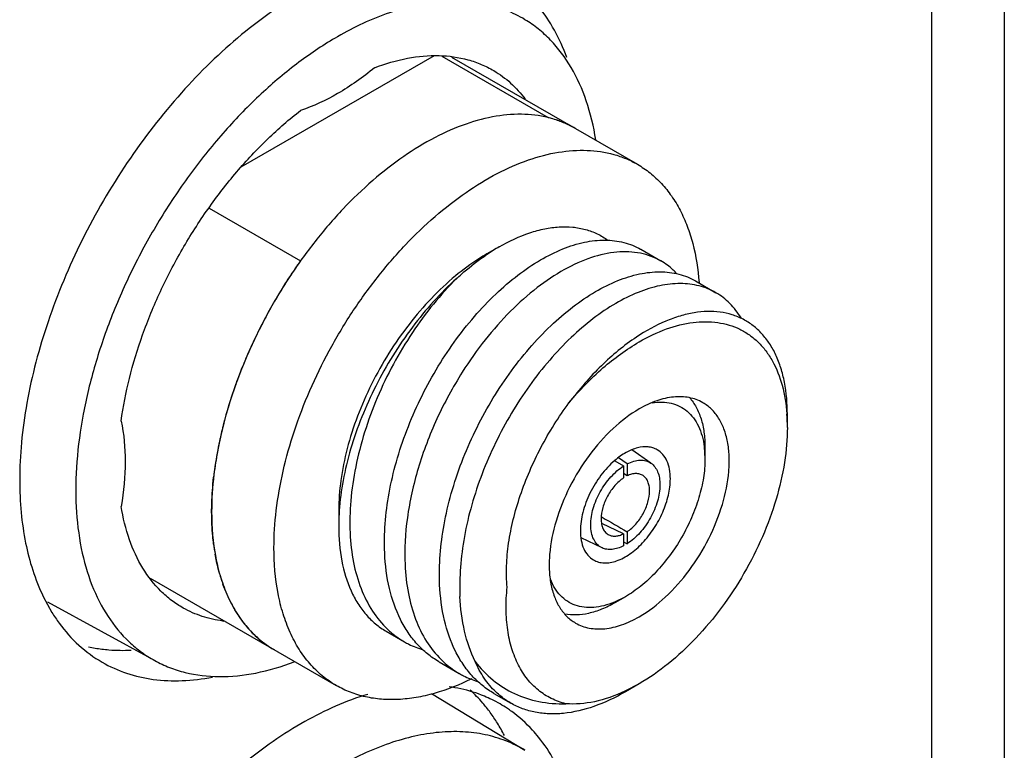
# Model space of a CAD drawing. Header units: inches. Extents: x 0 to 22, y 0 to 17.
# Tile 19 of 40: x 4.959 to 5.355, y 11.604 to 11.898. Entities that reach past the tile are written whole.
import ezdxf

# ---------------------------------------------------------------- set-up
doc = ezdxf.new("R2010")
doc.units = ezdxf.units.IN
doc.header["$LTSCALE"] = 1.21
doc.header["$MEASUREMENT"] = 0
doc.layers.get('0').update_dxf_attribs({"linetype": 'CONTINUOUS'})
doc.layers.add('02___PRT_ALL_AXES', color=7, linetype='CONTINUOUS')

msp = doc.modelspace()

# ---------------------------------------------------------------- linework, layer by layer
at = {"color": 3, "linetype": 'CONTINUOUS'}
for p, q in [((5.3546442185, 13.1164843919), (5.3546442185, 10.520925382)), ((5.3253548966, 13.0756569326), (5.3253548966, 10.4800979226))]:
    msp.add_line(p, q, dxfattribs=at)
at = {"color": 7, "linetype": 'CONTINUOUS'}
for p, q in [((5.1254349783, 11.8834679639), (5.0477242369, 11.8385987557)), ((5.1713886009, 11.8585648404), (5.1286525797, 11.8832400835)), ((5.1323531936, 11.8829779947), (5.2071345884, 11.8398001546)), ((5.1713289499, 11.8585303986), (5.1713886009, 11.8585648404)), ((5.034962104, 11.8222199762), (5.0717018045, 11.8010069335)), ((5.1515641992, 11.8066130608), (5.1466001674, 11.8037474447)), ((5.2084431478, 11.8056304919), (5.2166013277, 11.8009200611)), ((5.0717018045, 11.8010069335), (5.0717650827, 11.8010434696)), ((5.230528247, 11.7928788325), (5.2386975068, 11.7881620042)), ((5.2672278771, 11.7394127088), (5.2672358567, 11.7393018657)), ((5.2674207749, 11.7339937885), (5.2674207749, 11.7393060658)), ((5.2339952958, 11.7261485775), (5.2342925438, 11.7212954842)), ((5.2342925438, 11.7261176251), (5.2342925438, 11.7212954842)), ((5.2125738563, 11.7195712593), (5.2048550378, 11.724910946)), ((5.1980148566, 11.720554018), (5.2015818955, 11.7184630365)), ((5.202973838, 11.7192640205), (5.1995019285, 11.7217745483)), ((5.2015818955, 11.7184609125), (5.2015818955, 11.7136306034)), ((5.202973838, 11.7192640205), (5.202973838, 11.7144334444)), ((5.202973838, 11.7144334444), (5.2015820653, 11.7154192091)), ((5.0870250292, 11.7005602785), (5.0870250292, 11.6941307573)), ((5.1926236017, 11.6980343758), (5.1929347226, 11.6978520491)), ((5.2015818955, 11.6911877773), (5.1927574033, 11.6952586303)), ((5.2015818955, 11.6911869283), (5.2015818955, 11.6863566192)), ((5.202973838, 11.6919875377), (5.202973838, 11.6871581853)), ((5.1929097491, 11.6855142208), (5.1844562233, 11.6895153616)), ((5.2015820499, 11.6879477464), (5.202973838, 11.6871581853)), ((5.0112851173, 11.6732936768), (5.0860657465, 11.6301162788)), ((5.0429812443, 11.6648072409), (5.0404972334, 11.6708107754)), ((4.9699764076, 11.6638404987), (5.013067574, 11.6401736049)), ((5.2022747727, 11.6658426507), (5.1979232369, 11.6636738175)), ((5.2022778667, 11.6658444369), (5.1980985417, 11.6634318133)), ((5.048313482, 11.6559542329), (5.0452239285, 11.6605904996)), ((5.1061027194, 11.6519612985), (5.1134290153, 11.6477311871)), ((5.1273543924, 11.6396908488), (5.1355136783, 11.6349797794)), ((5.2078398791, 11.6308032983), (5.202095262, 11.6278077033)), ((5.2078456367, 11.6308066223), (5.2022715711, 11.6275888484)), ((5.1242889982, 11.6268821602), (5.1619288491, 11.604062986)), ((5.1494549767, 11.6269302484), (5.1562126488, 11.6230284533))]:
    msp.add_line(p, q, dxfattribs=at)
for centre, radius, start, end in [((5.16109171, 11.8172598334), 0.0425691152, 69.3195353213, 76.0020946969), ((5.161640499, 11.8187757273), 0.0409570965, 62.9373120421, 69.2888719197), ((5.1619050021, 11.8193252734), 0.0403473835, 59.9984622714, 62.9167469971), ((5.1948907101, 11.7317484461), 0.0864979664, 120.0632818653, 123.8410290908), ((5.1978710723, 11.7272509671), 0.0918932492, 123.8228498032, 124.4513281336), ((5.2399487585, 11.6812299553), 0.2065273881, 144.5524905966, 146.8248117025), ((5.2419494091, 11.6799185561), 0.2089195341, 146.8240204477, 148.9559545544), ((5.2424596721, 11.679609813), 0.2095159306, 148.9555768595, 151.3614594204), ((5.2415655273, 11.6800899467), 0.2085010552, 151.3594936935, 153.4630101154), ((5.2386238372, 11.681545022), 0.2052191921, 153.4595208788, 155.9490527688), ((5.2340315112, 11.6835753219), 0.2001981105, 155.9440269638, 158.0582695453), ((5.2277678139, 11.6860643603), 0.1934580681, 158.048859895, 160.6322768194), ((5.2201160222, 11.6887274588), 0.1853561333, 160.6244968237, 162.8560833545), ((5.2104981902, 11.6916329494), 0.175309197, 162.8369039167, 165.8470743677), ((5.1934213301, 11.7340755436), 0.0739993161, 359.9366214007, 4.049979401), ((5.2005404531, 11.6941253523), 0.165044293, 165.8408171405, 168.0018102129), ((5.1880346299, 11.6966725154), 0.1522822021, 167.9610994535, 171.726846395), ((5.1769269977, 11.6982949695), 0.1410567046, 171.7297970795, 173.6547413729), ((5.180260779, 11.694030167), 0.0932358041, 176.046982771, 179.9381846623), ((7.2140122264, 15.1460919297), 3.9968878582, 239.624639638, 239.7913072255), ((5.1239330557, 11.6981062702), 0.0878996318, 187.2323364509, 189.8835462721), ((5.1054007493, 11.6938181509), 0.0688607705, 195.6561195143, 199.518694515), ((5.0922970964, 11.6883312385), 0.0546391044, 205.5014602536, 210.5113157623), ((5.046747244, 11.7043902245), 0.0487120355, 262.5921261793, 262.9001503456), ((5.0847435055, 11.6833006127), 0.0455518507, 216.8939090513, 222.394415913), ((5.0826218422, 11.6813179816), 0.0426482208, 222.3491080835, 229.6743302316), ((5.0813435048, 11.6797829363), 0.0406506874, 229.6478335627, 239.8927854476)]:
    msp.add_arc(centre, radius, start, end, dxfattribs=at)
for points, knots in [([(5.1619287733, 11.8979921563), (5.1594833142, 11.8994746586), (5.1542792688, 11.9020410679), (5.1458221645, 11.90453277), (5.1367851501, 11.905661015), (5.1272685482, 11.905422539), (5.1173661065, 11.9038296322), (5.1033965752, 11.899820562), (5.0932112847, 11.8949865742), (5.0865796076, 11.891157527)], [0, 0, 0, 0, 0.1081713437, 0.2181945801, 0.3320116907, 0.451240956, 0.5770905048, 0.7103415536, 1, 1, 1, 1]), ([(5.1903927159, 11.8496623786), (5.1895501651, 11.8549744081), (5.1871682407, 11.8650679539), (5.1810905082, 11.8787683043), (5.1740252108, 11.8882743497), (5.1673947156, 11.8943388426), (5.1637911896, 11.89686311), (5.1619287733, 11.8979921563)], [0, 0, 0, 0, 0.2790056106, 0.5349508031, 0.7725554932, 0.8870206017, 1, 1, 1, 1]), ([(5.0865796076, 11.891157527), (5.0812022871, 11.8880527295), (5.0705208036, 11.8809088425), (5.0554007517, 11.8681619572), (5.0409542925, 11.8532920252), (5.0274937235, 11.8366199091), (5.0153068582, 11.8185035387), (5.0046565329, 11.7993332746), (4.9957721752, 11.7795222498), (4.9888451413, 11.7594968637), (4.9840245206, 11.7396865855), (4.9814146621, 11.7205135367), (4.981075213, 11.7023820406), (4.9830229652, 11.6856700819), (4.9872418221, 11.6707233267), (4.9936782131, 11.6578662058), (5.0009158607, 11.6490546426), (5.0076006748, 11.643489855), (5.0112084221, 11.6411949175), (5.013067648, 11.6401737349)], [0, 0, 0, 0, 0.0625050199, 0.1289882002, 0.1987406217, 0.2708781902, 0.3444044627, 0.418259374, 0.4913685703, 0.5626907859, 0.6312671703, 0.6962745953, 0.7570864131, 0.8133446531, 0.8650465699, 0.9126404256, 0.9571010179, 0.9786471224, 1, 1, 1, 1]), ([(5.1014446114, 11.8786583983), (5.1057564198, 11.8802973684), (5.1142825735, 11.8828113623), (5.1270676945, 11.884025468), (5.1371215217, 11.8826570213), (5.1443987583, 11.8801417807), (5.1477704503, 11.8784433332), (5.1493802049, 11.8774908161)], [0, 0, 0, 0, 0.2792855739, 0.5349724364, 0.7722560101, 0.8867518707, 1, 1, 1, 1]), ([(5.1014446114, 11.8786583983), (5.096782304, 11.8748013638), (5.087381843, 11.8680984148), (5.0768858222, 11.8631862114), (5.0717146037, 11.8614926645)], [0, 0, 0, 0, 0.5265160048, 1, 1, 1, 1]), ([(5.1493802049, 11.8774908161), (5.1517974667, 11.8760604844), (5.1564134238, 11.8726504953), (5.1602641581, 11.868402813), (5.1620051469, 11.8661006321)], [0, 0, 0, 0, 0.4931850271, 1, 1, 1, 1]), ([(4.999573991, 11.7365414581), (5.0003592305, 11.7423017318), (5.0026595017, 11.7540136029), (5.0079697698, 11.7714479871), (5.0151124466, 11.7888408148), (5.0239212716, 11.8057845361), (5.0341906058, 11.8218851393), (5.0456820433, 11.836767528), (5.0581257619, 11.8500839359), (5.0671185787, 11.8579322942), (5.0717146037, 11.8614926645)], [0, 0, 0, 0, 0.1182128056, 0.2421378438, 0.3700470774, 0.4999951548, 0.6299438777, 0.757855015, 0.8817831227, 1, 1, 1, 1]), ([(5.1820795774, 11.8542664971), (5.1805923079, 11.855125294), (5.1774870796, 11.8566617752), (5.1708174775, 11.8589690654), (5.161652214, 11.8603182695), (5.1499939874, 11.8594570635), (5.1377870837, 11.856214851), (5.125278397, 11.8506860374), (5.1127147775, 11.8429997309), (5.1003520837, 11.8333210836), (5.088446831, 11.8218553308), (5.0772496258, 11.8088454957), (5.0669980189, 11.7945681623), (5.0579103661, 11.7793276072), (5.0501805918, 11.7634488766), (5.0439734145, 11.7472707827), (5.0394213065, 11.7311363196), (5.0366211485, 11.7153904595), (5.03594074, 11.7050202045), (5.03594074, 11.6999976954)], [0, 0, 0, 0, 0.021333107, 0.0428946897, 0.0874717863, 0.1352500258, 0.1871548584, 0.2435970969, 0.3045501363, 0.3696435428, 0.4382468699, 0.5095394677, 0.5825698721, 0.6563074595, 0.7296904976, 0.8016721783, 0.8712702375, 0.9376120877, 1, 1, 1, 1]), ([(5.0609957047, 11.6855312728), (5.0609957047, 11.6905537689), (5.0616761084, 11.7009239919), (5.064476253, 11.7166698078), (5.0690283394, 11.7328042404), (5.0752355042, 11.7489823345), (5.0829652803, 11.7648610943), (5.0920529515, 11.7801016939), (5.1023045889, 11.7943790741), (5.1135018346, 11.8073889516), (5.1254071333, 11.818854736), (5.1377698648, 11.8285333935), (5.1503334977, 11.8362196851), (5.1628421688, 11.8417484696), (5.1750490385, 11.8449906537), (5.1867072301, 11.8458518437), (5.1958724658, 11.8445026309), (5.2025420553, 11.8421953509), (5.2056472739, 11.8406588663), (5.2071345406, 11.8398000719)], [0, 0, 0, 0, 0.0623877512, 0.128729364, 0.198327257, 0.2703089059, 0.3436920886, 0.4174298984, 0.490460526, 0.5617533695, 0.6303569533, 0.6954505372, 0.7564035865, 0.8128456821, 0.864750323, 0.9125284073, 0.9571053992, 0.9786669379, 1, 1, 1, 1]), ([(5.2071345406, 11.8398000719), (5.2089111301, 11.8387742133), (5.2123384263, 11.8364286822), (5.2169418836, 11.8321297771), (5.2209905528, 11.8270778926), (5.2244526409, 11.8213178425), (5.2273051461, 11.8148963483), (5.2303459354, 11.8052858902), (5.2315256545, 11.7975845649), (5.2319166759, 11.7923170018)], [0, 0, 0, 0, 0.1104812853, 0.2226407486, 0.3380314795, 0.4579897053, 0.5835757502, 0.7155407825, 1, 1, 1, 1]), ([(5.151565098, 11.8066135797), (5.1554820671, 11.8088747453), (5.161492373, 11.8117091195), (5.1697305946, 11.8139501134), (5.1755208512, 11.8147422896), (5.1810495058, 11.8146835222), (5.1862532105, 11.8137634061), (5.1910595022, 11.8119761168), (5.1939490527, 11.8102213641), (5.1952893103, 11.80922502)], [0, 0, 0, 0, 0.2927827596, 0.4261825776, 0.5515307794, 0.6698767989, 0.7826859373, 0.8918904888, 1, 1, 1, 1]), ([(5.1055086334, 11.6834585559), (5.1053303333, 11.6873692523), (5.105489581, 11.6954422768), (5.1071027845, 11.7077266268), (5.1100505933, 11.7203063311), (5.115687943, 11.737198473), (5.1254557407, 11.7573189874), (5.1382496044, 11.7753163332), (5.1498505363, 11.7875737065), (5.1587374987, 11.7952353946), (5.1677744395, 11.8013825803), (5.1767684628, 11.8058911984), (5.1855321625, 11.8086663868), (5.1938891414, 11.8096332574), (5.2016485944, 11.8087350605), (5.2063290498, 11.8068510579), (5.2084291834, 11.805638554)], [0, 0, 0, 0, 0.064756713, 0.1331905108, 0.2046059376, 0.2781417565, 0.4274277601, 0.5727409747, 0.6414135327, 0.7062075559, 0.7664579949, 0.8217581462, 0.8720560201, 0.917768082, 0.9598860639, 1, 1, 1, 1]), ([(5.1466001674, 11.8037474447), (5.1455261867, 11.8031273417), (5.141130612, 11.8004496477), (5.1369773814, 11.7973811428), (5.1339689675, 11.7948904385)], [0, 0, 0, 0, 0.241001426, 1, 1, 1, 1]), ([(5.1345990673, 11.7940303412), (5.1355149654, 11.7948647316), (5.139123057, 11.7980508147), (5.1429389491, 11.8010047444), (5.1458865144, 11.8030267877)], [0, 0, 0, 0, 0.2574001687, 1, 1, 1, 1]), ([(5.2166089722, 11.8009156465), (5.2153438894, 11.8016460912), (5.212659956, 11.8029075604), (5.2067680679, 11.8045683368), (5.1985011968, 11.8048595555), (5.1880831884, 11.8024789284), (5.1772607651, 11.797539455), (5.1663509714, 11.790198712), (5.1556813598, 11.7806727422), (5.1455916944, 11.769240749), (5.1395571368, 11.7606971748), (5.1367055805, 11.7561907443)], [0, 0, 0, 0, 0.0440730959, 0.0889784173, 0.1839772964, 0.2898284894, 0.4087332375, 0.5409065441, 0.6851094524, 0.8391069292, 1, 1, 1, 1]), ([(5.222972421, 11.7957945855), (5.2225033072, 11.7963042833), (5.2205841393, 11.798244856), (5.2183720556, 11.7998976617), (5.2166089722, 11.8009156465)], [0, 0, 0, 0, 0.2538746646, 1, 1, 1, 1]), ([(5.1339689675, 11.7948904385), (5.1305817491, 11.7920861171), (5.1240025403, 11.7859117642), (5.1150517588, 11.7754790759), (5.1069884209, 11.7639037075), (5.1000413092, 11.7515135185), (5.094405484, 11.738657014), (5.09023966, 11.7256944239), (5.0876607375, 11.7129917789), (5.0870252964, 11.7046063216), (5.0870251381, 11.7005603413)], [0, 0, 0, 0, 0.1217569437, 0.249169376, 0.3799719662, 0.5117070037, 0.6418593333, 0.7680073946, 0.8879742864, 1, 1, 1, 1]), ([(5.1345990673, 11.7940303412), (5.1279864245, 11.7880738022), (5.1157568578, 11.7744378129), (5.1013092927, 11.7511491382), (5.0927569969, 11.7299548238), (5.0886288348, 11.7129033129), (5.0875274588, 11.7045392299), (5.0872467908, 11.7004576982)], [0, 0, 0, 0, 0.2492721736, 0.5092901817, 0.7643367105, 0.8854121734, 1, 1, 1, 1]), ([(5.1345990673, 11.7940303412), (5.1278860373, 11.7873912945), (5.1187737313, 11.7760887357), (5.1087960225, 11.7594669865), (5.102350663, 11.7460484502), (5.0972507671, 11.7322279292), (5.0936394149, 11.7183471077), (5.0916308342, 11.7047573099), (5.0913890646, 11.6958156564), (5.0915892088, 11.6914954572)], [0, 0, 0, 0, 0.2483683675, 0.3785418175, 0.5096168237, 0.6393207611, 0.7654974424, 0.8862306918, 1, 1, 1, 1]), ([(5.127607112, 11.6706991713), (5.1272447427, 11.6787302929), (5.1283124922, 11.6911760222), (5.1321486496, 11.7075445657), (5.1377869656, 11.7244413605), (5.1475545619, 11.7445598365), (5.160348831, 11.7625579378), (5.1719499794, 11.7748152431), (5.1808370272, 11.7824768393), (5.1898739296, 11.788623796), (5.1988678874, 11.7931321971), (5.2076315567, 11.7959072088), (5.2159884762, 11.7968738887), (5.223747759, 11.7959754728), (5.2284280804, 11.7940914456), (5.2305281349, 11.7928788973)], [0, 0, 0, 0, 0.1330107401, 0.2044419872, 0.277994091, 0.4273123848, 0.5726567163, 0.6413448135, 0.7061520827, 0.7664133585, 0.8217238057, 0.8720319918, 0.9177531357, 0.9598785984, 1, 1, 1, 1]), ([(5.2387075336, 11.7881562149), (5.2366074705, 11.7893688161), (5.2319271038, 11.7912529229), (5.2241677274, 11.792151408), (5.2158107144, 11.7911847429), (5.2070469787, 11.7884097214), (5.1980529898, 11.7839013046), (5.1890161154, 11.7777543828), (5.1801290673, 11.7700927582), (5.1685283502, 11.7578361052), (5.1557317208, 11.7398343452), (5.1440839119, 11.7158384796), (5.1379602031, 11.6946491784), (5.1357676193, 11.6779619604), (5.1356059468, 11.6698881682), (5.1357861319, 11.6659774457)], [0, 0, 0, 0, 0.040119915, 0.0822437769, 0.1279631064, 0.1782691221, 0.233576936, 0.2938350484, 0.35863859, 0.4273223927, 0.5726569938, 0.7219656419, 0.8667861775, 0.9352314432, 1, 1, 1, 1]), ([(5.2488135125, 11.7780120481), (5.2475429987, 11.7801201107), (5.2445963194, 11.7839905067), (5.240743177, 11.7869808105), (5.2387075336, 11.7881562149)], [0, 0, 0, 0, 0.5115032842, 1, 1, 1, 1]), ([(5.2674207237, 11.7393063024), (5.2674208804, 11.7436057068), (5.2669180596, 11.7499078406), (5.2649507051, 11.7578068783), (5.2629518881, 11.7630323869), (5.2604031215, 11.7676730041), (5.2573192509, 11.7716737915), (5.2537297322, 11.7749878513), (5.2496716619, 11.7775765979), (5.2451914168, 11.7794092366), (5.2403413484, 11.7804630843), (5.2351766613, 11.7807232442), (5.2297548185, 11.7801789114), (5.2241315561, 11.7788418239), (5.216203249, 11.7759450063), (5.210467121, 11.7727613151), (5.2067453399, 11.7702909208)], [0, 0, 0, 0, 0.1437422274, 0.2096126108, 0.2716621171, 0.330261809, 0.3860036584, 0.4398089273, 0.4927785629, 0.5460724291, 0.6007960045, 0.6579256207, 0.7182509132, 0.7823693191, 0.8506529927, 1, 1, 1, 1]), ([(5.2078456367, 11.7683850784), (5.2113645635, 11.7704168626), (5.2183651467, 11.773780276), (5.2291106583, 11.7765641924), (5.2377414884, 11.7766450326), (5.243994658, 11.7752726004), (5.2482862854, 11.7735948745), (5.252223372, 11.7712640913), (5.2557662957, 11.7683025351), (5.2588828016, 11.7647420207), (5.2625187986, 11.7591119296), (5.2658044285, 11.7506266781), (5.2669458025, 11.7432879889), (5.2672278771, 11.7394127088)], [0, 0, 0, 0, 0.1466912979, 0.2786948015, 0.3978515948, 0.4540716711, 0.5089811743, 0.5634849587, 0.618520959, 0.6749828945, 0.7336544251, 0.8597288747, 1, 1, 1, 1]), ([(5.2067453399, 11.7702909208), (5.2016996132, 11.7669417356), (5.1944920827, 11.7609371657), (5.1857936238, 11.7517120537), (5.1816242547, 11.7465588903), (5.179608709, 11.7438638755)], [0, 0, 0, 0, 0.4777732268, 0.7345041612, 1, 1, 1, 1]), ([(5.1796148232, 11.7438712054), (5.1837968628, 11.7488851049), (5.192518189, 11.7579287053), (5.2026661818, 11.765394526), (5.2078456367, 11.7683850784)], [0, 0, 0, 0, 0.5219125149, 1, 1, 1, 1]), ([(5.1367055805, 11.7561907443), (5.1328891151, 11.7501594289), (5.1260912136, 11.737610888), (5.118606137, 11.7179107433), (5.1141653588, 11.69816729), (5.1134068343, 11.6850226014), (5.1136876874, 11.6787360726)], [0, 0, 0, 0, 0.2614116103, 0.520885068, 0.7695217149, 1, 1, 1, 1]), ([(5.2334373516, 11.7439191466), (5.2317492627, 11.7448940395), (5.2278698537, 11.7463028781), (5.221427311, 11.7464641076), (5.214559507, 11.7448078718), (5.2100923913, 11.7426809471), (5.2078456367, 11.7413836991)], [0, 0, 0, 0, 0.2177621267, 0.4509409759, 0.7101861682, 1, 1, 1, 1]), ([(5.2280497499, 11.7459753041), (5.2290885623, 11.7448073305), (5.2309481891, 11.742102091), (5.2328924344, 11.7373703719), (5.2340562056, 11.7319517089), (5.2342925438, 11.7281130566), (5.2342925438, 11.7261176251)], [0, 0, 0, 0, 0.2207458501, 0.4588535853, 0.7181996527, 1, 1, 1, 1]), ([(5.1547612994, 11.6696976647), (5.1544930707, 11.6725402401), (5.154364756, 11.6784680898), (5.1552220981, 11.6875810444), (5.1570951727, 11.6970629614), (5.1609286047, 11.7101175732), (5.1679245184, 11.7261803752), (5.1754154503, 11.7381686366), (5.1796148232, 11.7438712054)], [0, 0, 0, 0, 0.1074094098, 0.2223238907, 0.3437373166, 0.470420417, 0.7335852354, 1, 1, 1, 1]), ([(5.2078456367, 11.6578080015), (5.2116340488, 11.6599953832), (5.2189878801, 11.6656546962), (5.2284005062, 11.6763624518), (5.2361489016, 11.6889659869), (5.2415898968, 11.702427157), (5.2439124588, 11.7138100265), (5.2441321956, 11.7223665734), (5.2435119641, 11.7281149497), (5.2421195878, 11.7332688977), (5.2399690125, 11.7377201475), (5.2370909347, 11.7413600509), (5.2346990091, 11.7431905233), (5.2334373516, 11.7439191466)], [0, 0, 0, 0, 0.1286527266, 0.2702062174, 0.4173237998, 0.5616337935, 0.6952695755, 0.756275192, 0.8127658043, 0.8647154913, 0.9125357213, 0.9571523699, 1, 1, 1, 1]), ([(5.2130155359, 11.7438353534), (5.2143363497, 11.7440549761), (5.216937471, 11.7442686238), (5.2207321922, 11.7438159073), (5.2241943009, 11.7425725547), (5.2272373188, 11.7405592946), (5.2297890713, 11.7378279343), (5.2318019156, 11.7344486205), (5.2332497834, 11.7304961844), (5.233804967, 11.7276415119), (5.2339952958, 11.7261485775)], [0, 0, 0, 0, 0.1287954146, 0.2493715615, 0.3649074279, 0.4793992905, 0.5970224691, 0.7214258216, 0.855230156, 1, 1, 1, 1]), ([(5.2078456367, 11.7413836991), (5.2040572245, 11.7391963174), (5.1967033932, 11.7335370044), (5.1872907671, 11.7228292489), (5.1795423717, 11.7102257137), (5.1741013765, 11.6967645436), (5.1717788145, 11.6853816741), (5.1715590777, 11.6768251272), (5.1721793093, 11.6710767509), (5.1735716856, 11.6659228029), (5.1757222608, 11.6614715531), (5.1786003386, 11.6578316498), (5.1809922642, 11.6560011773), (5.1822539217, 11.655272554)], [0, 0, 0, 0, 0.1286527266, 0.2702062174, 0.4173237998, 0.5616337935, 0.6952695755, 0.756275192, 0.8127658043, 0.8647154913, 0.9125357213, 0.9571523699, 1, 1, 1, 1]), ([(4.999573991, 11.7365414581), (5.0006931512, 11.731216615), (5.001687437, 11.719671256), (5.0005830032, 11.7081792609), (4.999573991, 11.7022133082)], [0, 0, 0, 0, 0.4734814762, 1, 1, 1, 1]), ([(5.2674206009, 11.7339936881), (5.2674205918, 11.7292845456), (5.2665580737, 11.7194851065), (5.2631195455, 11.7047014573), (5.2576110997, 11.6897265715), (5.2502384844, 11.6751236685), (5.2412782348, 11.6614372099), (5.2310636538, 11.6491792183), (5.2199798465, 11.6388086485), (5.2119242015, 11.6331615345), (5.2078456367, 11.6308066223)], [0, 0, 0, 0, 0.1141508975, 0.2373194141, 0.3669675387, 0.4999920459, 0.6330165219, 0.7626681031, 0.8858380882, 1, 1, 1, 1]), ([(5.2150737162, 11.7249722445), (5.2145257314, 11.7252887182), (5.2133357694, 11.725807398), (5.2106594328, 11.7263336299), (5.2068739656, 11.7259126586), (5.2022911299, 11.7239351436), (5.1994153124, 11.7218575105), (5.1979933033, 11.7206363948)], [0, 0, 0, 0, 0.101565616, 0.2063418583, 0.4348486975, 0.6991639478, 1, 1, 1, 1]), ([(5.220373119, 11.7132585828), (5.220373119, 11.7145554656), (5.2201771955, 11.7170211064), (5.2191777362, 11.7204085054), (5.2174973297, 11.7231575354), (5.2159176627, 11.7244848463), (5.2150737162, 11.7249722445)], [0, 0, 0, 0, 0.2897900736, 0.5490571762, 0.7822292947, 1, 1, 1, 1]), ([(5.1979933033, 11.7206363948), (5.195949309, 11.7188811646), (5.1921884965, 11.7147755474), (5.187845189, 11.7076842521), (5.1849729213, 11.7000981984), (5.1841826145, 11.6948523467), (5.1841826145, 11.692362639)], [0, 0, 0, 0, 0.2504026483, 0.5129414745, 0.7686036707, 1, 1, 1, 1]), ([(5.1883584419, 11.6947737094), (5.1883584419, 11.6969782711), (5.1891590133, 11.7016279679), (5.1919741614, 11.7082041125), (5.1961232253, 11.7140828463), (5.1996855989, 11.7172564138), (5.2015818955, 11.7184609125)], [0, 0, 0, 0, 0.235783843, 0.4969255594, 0.7597308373, 1, 1, 1, 1]), ([(5.2342925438, 11.7212954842), (5.2342925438, 11.7187647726), (5.2338290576, 11.7134986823), (5.2319810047, 11.7055541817), (5.2290209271, 11.6975069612), (5.2250589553, 11.6896596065), (5.2202439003, 11.6823047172), (5.2147547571, 11.6757174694), (5.208798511, 11.6701445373), (5.2044695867, 11.6671099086), (5.2022778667, 11.6658444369)], [0, 0, 0, 0, 0.1141552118, 0.2373204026, 0.3669705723, 0.4999939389, 0.6330181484, 0.7626707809, 0.8858398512, 1, 1, 1, 1]), ([(5.202973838, 11.7192646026), (5.2038321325, 11.7197105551), (5.2055347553, 11.7204227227), (5.2081343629, 11.720887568), (5.2105479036, 11.7206470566), (5.2119636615, 11.7199931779), (5.2125737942, 11.7195711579)], [0, 0, 0, 0, 0.2881508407, 0.5458216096, 0.7789897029, 1, 1, 1, 1]), ([(5.2125737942, 11.7195711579), (5.2131589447, 11.7191664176), (5.2142397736, 11.7181189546), (5.2153818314, 11.716064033), (5.2160624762, 11.7135822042), (5.2161972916, 11.7117883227), (5.2161972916, 11.7108475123)], [0, 0, 0, 0, 0.2178724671, 0.4522920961, 0.7119044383, 1, 1, 1, 1]), ([(5.2094332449, 11.714578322), (5.2090181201, 11.7148572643), (5.2080630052, 11.7152898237), (5.2064432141, 11.7154612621), (5.2046986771, 11.7151746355), (5.2035520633, 11.714720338), (5.202973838, 11.7144342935)], [0, 0, 0, 0, 0.2221388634, 0.45604542, 0.7134710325, 1, 1, 1, 1]), ([(5.2120214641, 11.7084364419), (5.2120214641, 11.7091015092), (5.2119250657, 11.7103692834), (5.2114388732, 11.71212127), (5.2106222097, 11.7135672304), (5.2098502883, 11.7142980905), (5.2094332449, 11.714578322)], [0, 0, 0, 0, 0.2883315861, 0.5479819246, 0.7821695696, 1, 1, 1, 1]), ([(5.03594074, 11.6999976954), (5.03594074, 11.7011291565), (5.0360099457, 11.7057668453), (5.0363471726, 11.7103995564), (5.0367344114, 11.7138844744)], [0, 0, 0, 0, 0.2439635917, 1, 1, 1, 1]), ([(5.1894820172, 11.6806489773), (5.1901128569, 11.680284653), (5.191503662, 11.6797068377), (5.1937992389, 11.679370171), (5.1962646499, 11.6795514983), (5.1998466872, 11.6805047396), (5.2044260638, 11.6830083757), (5.2094852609, 11.6874892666), (5.2139574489, 11.6932134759), (5.2174771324, 11.6997188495), (5.2197610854, 11.7064719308), (5.220373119, 11.7110711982), (5.220373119, 11.7132585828)], [0, 0, 0, 0, 0.0428582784, 0.0874866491, 0.1353204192, 0.1872856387, 0.3045492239, 0.4382204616, 0.5825679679, 0.7297234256, 0.8713117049, 1, 1, 1, 1]), ([(5.2015818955, 11.7136306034), (5.2002790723, 11.7127706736), (5.1978387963, 11.7105440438), (5.1949991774, 11.7064572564), (5.1930785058, 11.7019108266), (5.1925342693, 11.698704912), (5.1925342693, 11.6971847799)], [0, 0, 0, 0, 0.2415407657, 0.5043341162, 0.7647880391, 1, 1, 1, 1]), ([(5.2161972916, 11.7108475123), (5.2161972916, 11.7086429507), (5.2153967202, 11.7039932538), (5.2125815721, 11.6974171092), (5.2084325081, 11.6915383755), (5.2048701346, 11.688364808), (5.202973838, 11.6871603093)], [0, 0, 0, 0, 0.235783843, 0.4969255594, 0.7597308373, 1, 1, 1, 1]), ([(5.202973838, 11.6919906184), (5.2042766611, 11.6928505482), (5.2067169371, 11.695077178), (5.2095565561, 11.6991639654), (5.2114772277, 11.7037103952), (5.2120214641, 11.7069163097), (5.2120214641, 11.7084364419)], [0, 0, 0, 0, 0.2415407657, 0.5043341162, 0.7647880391, 1, 1, 1, 1]), ([(5.0245492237, 11.6612911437), (5.0229197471, 11.6622089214), (5.0197635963, 11.6642794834), (5.0139477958, 11.6693234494), (5.0077368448, 11.6773446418), (5.0023964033, 11.6890215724), (5.0003105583, 11.6976606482), (4.999573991, 11.7022133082)], [0, 0, 0, 0, 0.1132509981, 0.2277493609, 0.4650356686, 0.7207208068, 1, 1, 1, 1]), ([(5.03594074, 11.6999976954), (5.03594074, 11.6938620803), (5.0366569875, 11.6848559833), (5.0394257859, 11.6735361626), (5.0422423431, 11.6659930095), (5.0458326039, 11.6592428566), (5.0501687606, 11.6533535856), (5.0552103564, 11.6483912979), (5.0590262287, 11.6457287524), (5.0610108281, 11.6445827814)], [0, 0, 0, 0, 0.289278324, 0.4225360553, 0.5484973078, 0.6678936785, 0.7818673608, 0.8919523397, 1, 1, 1, 1]), ([(5.0367327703, 11.6870403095), (5.0365997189, 11.6880852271), (5.0361269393, 11.6923886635), (5.03594074, 11.6967222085), (5.03594074, 11.6999976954)], [0, 0, 0, 0, 0.2433340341, 1, 1, 1, 1]), ([(5.1929097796, 11.6855142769), (5.1921961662, 11.6858521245), (5.1908422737, 11.6868314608), (5.1893879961, 11.6889957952), (5.1885258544, 11.6917216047), (5.1883584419, 11.693719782), (5.1883584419, 11.6947737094)], [0, 0, 0, 0, 0.2181627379, 0.4500600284, 0.7087854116, 1, 1, 1, 1]), ([(5.1925342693, 11.6971847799), (5.1925342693, 11.6964537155), (5.1926496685, 11.6950668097), (5.1932416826, 11.6931724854), (5.1942406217, 11.6916629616), (5.1951716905, 11.6909714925), (5.1956638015, 11.6907304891)], [0, 0, 0, 0, 0.2909483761, 0.5498465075, 0.7819249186, 1, 1, 1, 1]), ([(5.0870250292, 11.6941307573), (5.0870250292, 11.6894616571), (5.0877279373, 11.6805892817), (5.0908114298, 11.6701519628), (5.0945524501, 11.663117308), (5.0978522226, 11.6586354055), (5.1016890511, 11.6548597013), (5.1045925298, 11.6528332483), (5.1061027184, 11.6519612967)], [0, 0, 0, 0, 0.2894112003, 0.5482952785, 0.6677474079, 0.7817737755, 0.8919093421, 1, 1, 1, 1]), ([(5.0915892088, 11.6914954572), (5.0917727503, 11.6875336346), (5.0926193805, 11.6799188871), (5.0955980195, 11.6692556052), (5.1001897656, 11.6600473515), (5.1043961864, 11.654921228), (5.1067040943, 11.652746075)], [0, 0, 0, 0, 0.2795567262, 0.5378008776, 0.7764578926, 1, 1, 1, 1]), ([(5.1841826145, 11.692362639), (5.1841826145, 11.6910657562), (5.184378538, 11.6886001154), (5.1853779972, 11.6852127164), (5.1870584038, 11.6824636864), (5.1886380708, 11.6811363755), (5.1894820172, 11.6806489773)], [0, 0, 0, 0, 0.2897900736, 0.5490571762, 0.7822292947, 1, 1, 1, 1]), ([(5.1956638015, 11.6907304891), (5.1960710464, 11.6905310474), (5.196977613, 11.6902442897), (5.1984555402, 11.6901962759), (5.2000272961, 11.6905103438), (5.2010610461, 11.6909292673), (5.2015818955, 11.6911869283)], [0, 0, 0, 0, 0.2217401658, 0.4575926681, 0.7158456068, 1, 1, 1, 1]), ([(5.0390948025, 11.6752351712), (5.038918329, 11.6758629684), (5.0382328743, 11.6784337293), (5.0376829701, 11.6810402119), (5.0373379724, 11.6830186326)], [0, 0, 0, 0, 0.2451239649, 1, 1, 1, 1]), ([(5.0860657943, 11.6301163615), (5.084081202, 11.6312623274), (5.080265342, 11.6339248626), (5.0752237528, 11.63888713), (5.0708875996, 11.644776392), (5.0672973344, 11.6515265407), (5.0644807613, 11.6590696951), (5.0617119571, 11.6703895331), (5.0609957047, 11.6793956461), (5.0609957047, 11.6855312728)], [0, 0, 0, 0, 0.1080472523, 0.2181319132, 0.3321054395, 0.4515018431, 0.5774631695, 0.7107211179, 1, 1, 1, 1]), ([(5.1273487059, 11.6396941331), (5.1257236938, 11.6406323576), (5.1225935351, 11.6427883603), (5.1184125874, 11.6467586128), (5.1147661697, 11.6514353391), (5.1105646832, 11.6587113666), (5.1068825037, 11.6694498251), (5.1057284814, 11.6786365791), (5.1055086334, 11.6834585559)], [0, 0, 0, 0, 0.1104549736, 0.2226394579, 0.3381439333, 0.4583049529, 0.7158598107, 1, 1, 1, 1]), ([(5.2015818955, 11.6863566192), (5.2008218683, 11.6859617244), (5.1993127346, 11.6853142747), (5.1970111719, 11.6848058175), (5.1948432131, 11.6848338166), (5.193508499, 11.6852308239), (5.1929097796, 11.6855142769)], [0, 0, 0, 0, 0.2852304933, 0.5438552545, 0.7793978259, 1, 1, 1, 1]), ([(5.1136876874, 11.6787360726), (5.1138607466, 11.6748623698), (5.1146876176, 11.6674114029), (5.1175403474, 11.6569543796), (5.1219369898, 11.6478774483), (5.1259642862, 11.6427738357), (5.1281790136, 11.6405881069)], [0, 0, 0, 0, 0.2789630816, 0.5371571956, 0.7761384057, 1, 1, 1, 1]), ([(5.1494472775, 11.6269347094), (5.1478223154, 11.6278729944), (5.1446920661, 11.630028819), (5.1405112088, 11.6339991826), (5.1368646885, 11.6386758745), (5.1326630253, 11.6459518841), (5.1289823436, 11.6566905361), (5.1278246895, 11.6658770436), (5.127607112, 11.6706991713)], [0, 0, 0, 0, 0.1104540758, 0.2226380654, 0.3381431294, 0.4583073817, 0.7158573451, 1, 1, 1, 1]), ([(5.1979232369, 11.6636738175), (5.1965414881, 11.663094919), (5.1938041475, 11.6621519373), (5.1896760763, 11.6614281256), (5.1857593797, 11.6614724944), (5.1821306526, 11.6622997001), (5.1788730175, 11.6639039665), (5.1760663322, 11.6662499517), (5.1737714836, 11.66927471), (5.1726480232, 11.6716102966), (5.1721730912, 11.6728516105)], [0, 0, 0, 0, 0.1448432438, 0.2787645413, 0.4033068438, 0.5210532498, 0.6356055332, 0.7510969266, 0.8715010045, 1, 1, 1, 1]), ([(5.178336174, 11.6227999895), (5.1763238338, 11.6232934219), (5.1724082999, 11.6247102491), (5.1671272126, 11.6281030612), (5.1626419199, 11.6326956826), (5.159048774, 11.6383892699), (5.1564071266, 11.6450782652), (5.1547706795, 11.6526498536), (5.1541651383, 11.6609722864), (5.1544522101, 11.6667344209), (5.1547612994, 11.6696976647)], [0, 0, 0, 0, 0.1082786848, 0.2155624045, 0.3253667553, 0.4410289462, 0.5651083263, 0.6992988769, 0.8443029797, 1, 1, 1, 1]), ([(5.1418726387, 11.6397726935), (5.1400066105, 11.643636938), (5.1371090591, 11.6522637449), (5.1360034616, 11.6612605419), (5.1357861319, 11.6659774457)], [0, 0, 0, 0, 0.4761069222, 1, 1, 1, 1]), ([(5.1980985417, 11.6634318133), (5.1963777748, 11.662438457), (5.192949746, 11.6607301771), (5.1876977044, 11.6590303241), (5.1826479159, 11.6583404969), (5.1793862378, 11.6585861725), (5.1778592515, 11.6588942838)], [0, 0, 0, 0, 0.2816677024, 0.5409954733, 0.7791687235, 1, 1, 1, 1]), ([(5.04046671, 11.6560847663), (5.0376490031, 11.656451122), (5.0321365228, 11.6576678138), (5.0269601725, 11.6599332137), (5.0245492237, 11.6612911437)], [0, 0, 0, 0, 0.5066291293, 1, 1, 1, 1]), ([(5.1822539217, 11.655272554), (5.1839420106, 11.6542976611), (5.1878214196, 11.6528888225), (5.1942639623, 11.652727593), (5.2011317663, 11.6543838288), (5.205598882, 11.6565107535), (5.2078456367, 11.6578080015)], [0, 0, 0, 0, 0.2177621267, 0.4509409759, 0.7101861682, 1, 1, 1, 1]), ([(5.1067040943, 11.652746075), (5.1072177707, 11.6522619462), (5.1093089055, 11.6503994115), (5.1116156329, 11.6487782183), (5.1134290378, 11.647731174)], [0, 0, 0, 0, 0.2521086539, 1, 1, 1, 1]), ([(5.1134290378, 11.647731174), (5.1140150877, 11.6473927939), (5.1164079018, 11.6461006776), (5.1189487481, 11.6450846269), (5.120900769, 11.6444851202)], [0, 0, 0, 0, 0.2489117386, 1, 1, 1, 1]), ([(5.013067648, 11.6401737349), (5.0149765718, 11.6391252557), (5.0189642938, 11.6372664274), (5.0275313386, 11.6345560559), (5.0392963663, 11.6331895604), (5.0541998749, 11.6347756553), (5.0641321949, 11.6377585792), (5.0691536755, 11.6396846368)], [0, 0, 0, 0, 0.1129804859, 0.2274467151, 0.4650525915, 0.7210029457, 1, 1, 1, 1]), ([(5.1281790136, 11.6405881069), (5.1287339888, 11.6400403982), (5.1309976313, 11.6379398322), (5.1335284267, 11.636126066), (5.1355269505, 11.634972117)], [0, 0, 0, 0, 0.2525465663, 1, 1, 1, 1]), ([(5.1418668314, 11.6397859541), (5.1439796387, 11.6370446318), (5.1487693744, 11.6320431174), (5.1575649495, 11.6264882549), (5.1676094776, 11.6232375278), (5.1747208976, 11.6227025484), (5.178336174, 11.6227999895)], [0, 0, 0, 0, 0.2487221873, 0.4925004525, 0.7400995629, 1, 1, 1, 1]), ([(5.150191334, 11.6275628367), (5.1484582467, 11.6292264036), (5.1452640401, 11.6330606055), (5.1428949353, 11.6374404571), (5.1418726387, 11.6397726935)], [0, 0, 0, 0, 0.4854355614, 1, 1, 1, 1]), ([(5.140514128, 11.6328500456), (5.1356811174, 11.6304572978), (5.1283001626, 11.6274959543), (5.1182775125, 11.6251880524), (5.1111630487, 11.6243752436), (5.1043215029, 11.624447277), (5.0978070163, 11.6254084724), (5.0916774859, 11.6272550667), (5.0878702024, 11.6290744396), (5.0860657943, 11.6301163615)], [0, 0, 0, 0, 0.2851082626, 0.4172538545, 0.5428848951, 0.6627646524, 0.7779639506, 0.8898440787, 1, 1, 1, 1]), ([(5.1355269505, 11.634972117), (5.1360953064, 11.6346439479), (5.1384141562, 11.6333891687), (5.1408724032, 11.6323936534), (5.1427609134, 11.6317998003)], [0, 0, 0, 0, 0.2489762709, 1, 1, 1, 1]), ([(5.1562127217, 11.6230285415), (5.1556708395, 11.6233414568), (5.153530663, 11.6246657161), (5.151555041, 11.626253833), (5.150191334, 11.6275628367)], [0, 0, 0, 0, 0.2487019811, 1, 1, 1, 1]), ([(5.2022715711, 11.6275888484), (5.1982279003, 11.6252545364), (5.1901925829, 11.6214275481), (5.1796117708, 11.6188798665), (5.1716490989, 11.6186027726), (5.1661178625, 11.6192197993), (5.1609295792, 11.6206548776), (5.1577229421, 11.6221564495), (5.1562127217, 11.6230285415)], [0, 0, 0, 0, 0.2894099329, 0.5482921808, 0.6677443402, 0.7817699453, 0.8919032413, 1, 1, 1, 1]), ([(5.202095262, 11.6278077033), (5.1981750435, 11.6259830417), (5.1904231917, 11.623213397), (5.1821603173, 11.6224902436), (5.178336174, 11.6227999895)], [0, 0, 0, 0, 0.5298621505, 1, 1, 1, 1]), ([(5.1619287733, 11.6040628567), (5.1594833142, 11.605545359), (5.1542792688, 11.6081117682), (5.1458221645, 11.6106034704), (5.1367851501, 11.6117317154), (5.1272685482, 11.6114932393), (5.1173661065, 11.6099003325), (5.1033965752, 11.6058912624), (5.0932112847, 11.6010572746), (5.0865796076, 11.5972282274)], [0, 0, 0, 0, 0.1081713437, 0.2181945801, 0.3320116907, 0.451240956, 0.5770905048, 0.7103415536, 1, 1, 1, 1])]:
    msp.add_open_spline(points, degree=3, knots=knots, dxfattribs=at)
at = {"layer": '02___PRT_ALL_AXES', "color": 3, "linetype": 'CONTINUOUS'}
msp.add_line((4.9682038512, 11.6659696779), (4.9717194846, 11.6595399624), dxfattribs=at)
for centre, radius, start, end in [((5.0278259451, 11.6941090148), 0.0659010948, 211.6386009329, 216.1719136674), ((5.1233537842, 11.570378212), 0.059791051, 77.6259476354, 82.2856560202), ((5.1251573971, 11.576380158), 0.0535055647, 60.0113995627, 64.0499282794), ((5.1252277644, 11.576509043), 0.0533587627, 56.3007457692, 60.0076699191), ((5.125142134, 11.5763824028), 0.0535116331, 54.0182094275, 56.2996996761)]:
    msp.add_arc(centre, radius, start, end, dxfattribs=at)
at = {"layer": '02___PRT_ALL_AXES', "color": 7, "linetype": 'CONTINUOUS'}
for centre, radius, start, end in [((4.999262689, 11.7042950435), 0.0599675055, 257.6288164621, 262.8147285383), ((5.1009519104, 11.5852499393), 0.0580202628, 40.7174196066, 47.8701939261), ((5.0980262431, 11.5827461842), 0.0618710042, 36.1990577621, 40.7074080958), ((5.094755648, 11.580391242), 0.0659010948, 31.6386009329, 36.1719136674), ((5.0900530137, 11.5775500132), 0.0713952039, 27.0324118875, 31.6001890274)]:
    msp.add_arc(centre, radius, start, end, dxfattribs=at)
at = {"layer": '02___PRT_ALL_AXES', "color": 3, "linetype": 'CONTINUOUS'}
for points, knots in [([(5.0987604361, 11.920499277), (5.0899387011, 11.9178955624), (5.0768056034, 11.9120294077), (5.0602882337, 11.9016130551), (5.0431323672, 11.8885278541), (5.0227825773, 11.868628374), (5.0012721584, 11.840765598), (4.9832411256, 11.8098070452), (4.9695837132, 11.777291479), (4.9622570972, 11.7496803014), (4.9592843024, 11.7282101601), (4.9587603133, 11.7178247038), (4.9587603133, 11.7127667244)], [0, 0, 0, 0, 0.1043745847, 0.1614524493, 0.2214847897, 0.3488910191, 0.4831143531, 0.6197885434, 0.7542791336, 0.8822058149, 0.9426041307, 1, 1, 1, 1]), ([(5.1787154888, 11.8828136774), (5.1773334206, 11.8865873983), (5.1741319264, 11.8937476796), (5.1697939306, 11.9002966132), (5.1674155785, 11.9032488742)], [0, 0, 0, 0, 0.514580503, 1, 1, 1, 1]), ([(4.9587603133, 11.7127667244), (4.9587603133, 11.7084103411), (4.9591314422, 11.6999175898), (4.9613925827, 11.6840465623), (4.9649222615, 11.6727584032), (4.9682038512, 11.6659696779)], [0, 0, 0, 0, 0.2718800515, 0.5294151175, 1, 1, 1, 1]), ([(4.9746273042, 11.655213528), (4.9769707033, 11.6520128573), (4.9821989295, 11.6461205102), (4.9885582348, 11.6414545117), (4.9918938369, 11.639529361)], [0, 0, 0, 0, 0.5073897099, 1, 1, 1, 1]), ([(4.9918938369, 11.639529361), (4.9950045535, 11.6377340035), (5.0016965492, 11.6347299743), (5.0126232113, 11.6322460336), (5.0243217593, 11.6317718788), (5.0322628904, 11.6327512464), (5.0362897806, 11.633535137)], [0, 0, 0, 0, 0.235631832, 0.4774387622, 0.7308541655, 1, 1, 1, 1]), ([(5.1485707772, 11.6244910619), (5.1475951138, 11.6249659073), (5.1435988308, 11.6267637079), (5.1393855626, 11.6280733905), (5.1361665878, 11.6287802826)], [0, 0, 0, 0, 0.2476921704, 1, 1, 1, 1]), ([(5.0987604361, 11.6265699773), (5.0899387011, 11.6239662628), (5.0768056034, 11.618100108), (5.0602882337, 11.6076837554), (5.0431323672, 11.5945985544), (5.0227825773, 11.5746990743), (5.0012721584, 11.5468362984), (4.9832411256, 11.5158777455), (4.9695837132, 11.4833621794), (4.9622570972, 11.4557510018), (4.9592843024, 11.4342808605), (4.9587603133, 11.4238954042), (4.9587603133, 11.4188374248)], [0, 0, 0, 0, 0.1043745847, 0.1614524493, 0.2214847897, 0.3488910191, 0.4831143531, 0.6197885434, 0.7542791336, 0.8822058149, 0.9426041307, 1, 1, 1, 1]), ([(5.1674155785, 11.6093195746), (5.1666161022, 11.6103119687), (5.1633557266, 11.6141115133), (5.1596013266, 11.6174918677), (5.1565817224, 11.6196842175)], [0, 0, 0, 0, 0.2545723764, 1, 1, 1, 1]), ([(5.1787154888, 11.5888843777), (5.1773334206, 11.5926580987), (5.1741319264, 11.59981838), (5.1697939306, 11.6063673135), (5.1674155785, 11.6093195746)], [0, 0, 0, 0, 0.514580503, 1, 1, 1, 1])]:
    msp.add_open_spline(points, degree=3, knots=knots, dxfattribs=at)
at = {"layer": '02___PRT_ALL_AXES', "color": 7, "linetype": 'CONTINUOUS'}
msp.add_open_spline([(4.9917620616, 11.6447984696), (4.9927226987, 11.6446766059), (4.9966556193, 11.6442702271), (5.0006237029, 11.6442236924), (5.0036048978, 11.644369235)], degree=3, knots=[0, 0, 0, 0, 0.2449572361, 1, 1, 1, 1], dxfattribs=at)

doc.saveas('drawing.dxf')
